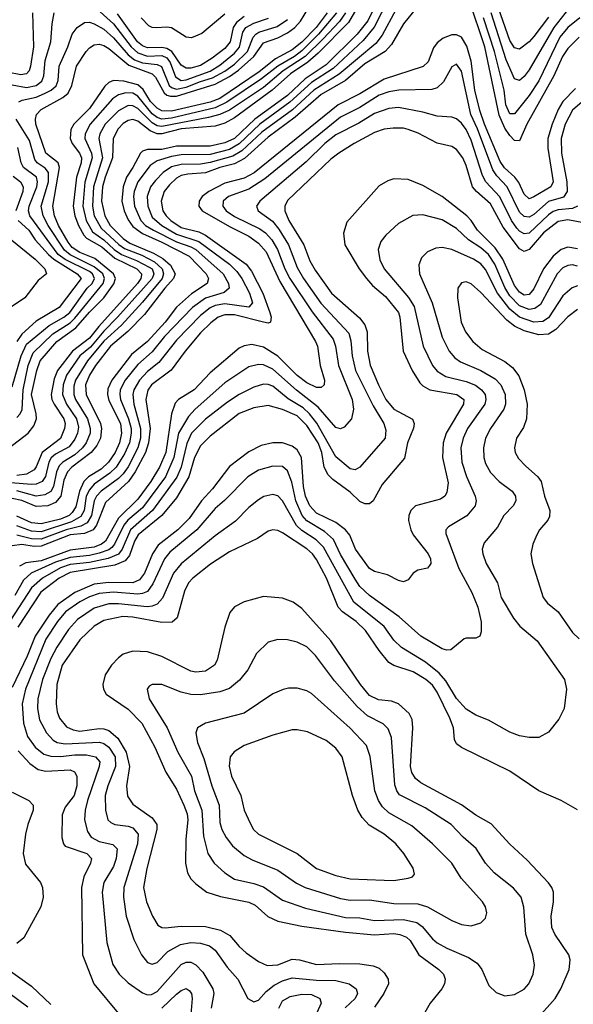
# Model space of a CAD drawing. Header units: inches. Extents: x 1308407 to 1441228, y 959628 to 1036311.
# Tile 12 of 256: x 1344801 to 1347093, y 965346 to 969422. Entities that reach past the tile are written whole.
import ezdxf

# ---------------------------------------------------------------- set-up
doc = ezdxf.new("R2010")
doc.units = ezdxf.units.IN
doc.header["$MEASUREMENT"] = 0
doc.layers.add('B3946', color=7, linetype='Continuous')

msp = doc.modelspace()

# ---------------------------------------------------------------- linework, layer by layer
at = {"layer": 'B3946', "color": 5}
for points, elevation in [([(1346324.8, 969590), (1346242.4, 969417.6), (1346198, 969362), (1346070, 969234.8), (1345983.6, 969176.4), (1345910, 969108.7), (1345775.1, 969010), (1345690.1, 968929.9), (1345650, 968912.3), (1345590, 968898), (1345450, 968898), (1345390, 968884.2), (1345330, 968883.9), (1345310, 968877.7), (1345301, 968870), (1345270.3, 968810), (1345244, 968770), (1345229.2, 968730), (1345224.8, 968670), (1345234, 968630), (1345250, 968593), (1345270, 968565.5), (1345310, 968536.6), (1345390, 968501.5), (1345503.2, 968443.2), (1345573.2, 968370), (1345583, 968350), (1345576.9, 968330), (1345512.5, 968287.5), (1345450, 968232.2), (1345403.4, 968170), (1345330, 968089.3), (1345264.1, 968035.9), (1345182.7, 967930), (1345166.9, 967893.1), (1345164.3, 967870), (1345170, 967845.2), (1345218.8, 967750), (1345223.1, 967710), (1345214.9, 967670), (1345196.4, 967630), (1345169.1, 967590), (1345138.3, 967561.7), (1345086.7, 967530), (1345067.5, 967510), (1345049.3, 967470.7), (1345034.1, 967405.9), (1345018.8, 967381.2), (1345006.4, 967370), (1344970, 967354), (1344890, 967334.6), (1344850, 967338.7), (1344790, 967366.2)], 3220), ([(1346330, 969511.2), (1346268.6, 969391.4), (1346223.8, 969336.2), (1346099.5, 969220.5), (1346010, 969161.4), (1345920.2, 969079.8), (1345795.5, 968990), (1345710, 968907.8), (1345670, 968884.8), (1345590, 968863.7), (1345470, 968862.3), (1345430, 968856), (1345370, 968838.3), (1345341.4, 968818.6), (1345290.4, 968750), (1345275.3, 968710), (1345272.2, 968690), (1345277.1, 968650), (1345303.1, 968590), (1345322.8, 968570), (1345355.6, 968550), (1345450, 968501.7), (1345510, 968481.5), (1345529.9, 968469.9), (1345643.4, 968370), (1345666, 968330), (1345668.1, 968310), (1345647.5, 968292.5), (1345570, 968269.4), (1345516.6, 968230), (1345400.8, 968110), (1345350, 968046.7), (1345290, 967993.9), (1345238, 967930), (1345217.9, 967890), (1345215.5, 967870), (1345219, 967850), (1345251.5, 967770), (1345262.5, 967730), (1345263.5, 967710), (1345256.1, 967670), (1345235.3, 967624.7), (1345200.8, 967570), (1345175, 967545), (1345110, 967499.3), (1345090, 967476.3), (1345077.2, 967450), (1345067.9, 967390), (1345054.2, 967365.8), (1345016.5, 967343.5), (1344890, 967302.4), (1344850, 967304.8), (1344790, 967326)], 3240), ([(1344753.5, 967646.5), (1344836.8, 967710), (1344859.6, 967740.4), (1344870.4, 967770), (1344869.5, 967790), (1344850.4, 967870), (1344872, 967970), (1344886, 968010), (1344955.8, 968090), (1345034.2, 968145.8), (1345090, 968211.8), (1345150.3, 968270), (1345191.5, 968328.5), (1345197.4, 968350), (1345189.6, 968370), (1345113.1, 968433.1), (1345050, 968458.7), (1345019.1, 968479.1), (1345001.4, 968501.4), (1344962.7, 968570), (1344945.8, 968610), (1344938.7, 968650), (1344966.5, 968810), (1344960.6, 968830), (1344909.2, 968870), (1344867.9, 968990), (1344866.2, 969010), (1344871.6, 969030), (1344890.7, 969050), (1344980.4, 969099.6), (1345001.8, 969118.2), (1345017, 969150), (1345036.9, 969230), (1345076.3, 969290), (1345090, 969305.3), (1345110, 969317.4), (1345130, 969319.9), (1345150, 969314.4), (1345170, 969303), (1345253.8, 969233.8), (1345350, 969197.3), (1345364, 969184), (1345399.4, 969119.4), (1345410, 969110), (1345425.3, 969105.3), (1345450, 969105.2), (1345610, 969154.8), (1345670, 969186.6), (1345707.1, 969212.9), (1345770.3, 969269.7), (1345810, 969326.4), (1345870, 969346.9), (1345910, 969367.4), (1345940.7, 969390), (1345964, 969416), (1346010, 969490.4)], 3080), ([(1346450, 969477.9), (1346390, 969405.2), (1346341.2, 969318.8), (1346314.1, 969290), (1346230, 969238.6), (1346150.1, 969170), (1346050, 969112.9), (1345941.2, 969018.8), (1345830, 968935.7), (1345732.1, 968847.9), (1345690, 968825.8), (1345629.9, 968810.1), (1345570, 968787.8), (1345497.1, 968782.9), (1345470, 968776.7), (1345450, 968766.1), (1345421.1, 968738.9), (1345399.2, 968710), (1345386.7, 968670), (1345394.3, 968630), (1345407.4, 968610), (1345427.5, 968590), (1345470, 968561.4), (1345543.4, 968543.4), (1345570, 968530.5), (1345738.7, 968410), (1345760.5, 968380.5), (1345807.9, 968290), (1345837.5, 968210), (1345842, 968190), (1345839.4, 968170), (1345830, 968165.4), (1345810.7, 968169.3), (1345690, 968200.4), (1345650, 968199.4), (1345623.3, 968190), (1345592.4, 968167.6), (1345550, 968125.6), (1345486.2, 968050), (1345428.3, 967971.7), (1345347.6, 967910), (1345332.3, 967887.7), (1345322.9, 967850), (1345341.2, 967730), (1345335.1, 967670), (1345322.2, 967630), (1345279.3, 967550), (1345251.2, 967510), (1345157, 967423), (1345119.9, 967330), (1345105.5, 967310), (1345070, 967294.4), (1345010, 967288.7), (1344890, 967242.6), (1344861.1, 967241.1), (1344810, 967249.6), (1344770, 967244.4)], 3280), ([(1346196.6, 969470), (1346162, 969410), (1346036.8, 969283.2), (1345993.6, 969246.4), (1345922.5, 969197.5), (1345846, 969130), (1345690, 969015.4), (1345650, 968994.2), (1345610, 968981.2), (1345470.5, 968970.5), (1345390, 968949), (1345370, 968948.8), (1345342, 968962), (1345290, 969001.9), (1345270, 969008.9), (1345250, 969004.1), (1345230, 968991.7), (1345209.3, 968970.7), (1345188.3, 968930), (1345185.7, 968850), (1345154.9, 968770), (1345144.5, 968730), (1345139.8, 968670), (1345153.5, 968610), (1345176.1, 968570), (1345230, 968515.7), (1345257.4, 968497.4), (1345355.5, 968455.5), (1345393.7, 968433.7), (1345425.3, 968405.3), (1345444.8, 968370), (1345438.5, 968350), (1345401.7, 968310), (1345318, 968202), (1345249.6, 968130.4), (1345177.4, 968070), (1345115.8, 967990), (1345090.8, 967950), (1345074.3, 967910), (1345076.2, 967870), (1345135.7, 967750), (1345140.6, 967730), (1345136.3, 967690), (1345121.3, 967658.7), (1345097.3, 967630), (1345017.6, 967570), (1344998.9, 967550), (1344984.6, 967515.4), (1344971.1, 967450), (1344950, 967423), (1344917.6, 967410), (1344870, 967407.1), (1344810, 967432.1), (1344770, 967439.6)], 3180), ([(1347117.1, 969350), (1347070, 969302.3), (1347048.6, 969270), (1347013.1, 969190), (1346900.6, 968990), (1346870, 968919.9), (1346850, 968922.4), (1346830, 968942.8), (1346810, 968973.1), (1346786.3, 969026.3), (1346726.9, 969310), (1346662.1, 969502.1)], 3280), ([(1347072.8, 969467.2), (1347012.2, 969390), (1346910, 969214), (1346890, 969187.1), (1346870, 969169.9), (1346850, 969177.4), (1346815.8, 969255.8), (1346752.6, 969450)], 3240), ([(1346990, 969432.3), (1346930, 969352.2), (1346909.8, 969330.2), (1346870, 969299.9), (1346850, 969305), (1346830, 969336.2), (1346783.9, 969470)], 3220), ([(1344710, 969163.1), (1344830, 969140.6), (1344870, 969149.4), (1344892.4, 969167.6), (1344901.8, 969190), (1344907.4, 969252.6), (1344930.1, 969330), (1344935.2, 969404.8), (1344944.8, 969450)], 3040), ([(1346112.3, 969450), (1346038.5, 969361.5), (1345970, 969293.6), (1345939.4, 969270), (1345870.6, 969230), (1345803, 969177), (1345658.9, 969081.1), (1345610, 969056.8), (1345430, 969013.6), (1345390, 969010.3), (1345370, 969017.6), (1345350, 969032.3), (1345290, 969105.4), (1345270, 969117.9), (1345240.3, 969119.7), (1345210, 969111.2), (1345185.5, 969094.5), (1345093.1, 968990), (1345072.3, 968950), (1345070.7, 968930), (1345099.2, 968870), (1345101.6, 968850), (1345070.4, 968749.6), (1345062.9, 968650), (1345076.8, 968590), (1345103.4, 968543.4), (1345150, 968509.9), (1345192.9, 968470), (1345223.1, 968450), (1345285.3, 968425.3), (1345337.5, 968397.5), (1345349.8, 968390), (1345356.6, 968370), (1345349.2, 968350), (1345206.6, 968190), (1345150, 968132.3), (1345093.9, 968066.1), (1345050, 968029.9), (1344994.9, 967950), (1344981.6, 967910), (1344978.1, 967870), (1344994.8, 967830), (1345036.3, 967770), (1345044.8, 967735.2), (1345041.2, 967710), (1345030, 967684.7), (1345006.4, 967653.6), (1344950, 967623.6), (1344931.7, 967608.3), (1344922.2, 967590), (1344908.8, 967531.2), (1344894, 967510), (1344870, 967499), (1344850, 967497.1), (1344730, 967507.6)], 3140), ([(1344855.1, 969450), (1344858.8, 969310), (1344846.7, 969230), (1344840.5, 969210), (1344830, 969198.3), (1344806.2, 969193.8), (1344750, 969204.8)], 3020), ([(1346357.9, 969462.1), (1346301.8, 969358.2), (1346276.1, 969323.9), (1346123.5, 969196.5), (1346018.8, 969130), (1345930.6, 969049.4), (1345804.4, 968955.6), (1345721, 968879), (1345683.3, 968856.7), (1345590, 968830.8), (1345550, 968824.1), (1345470, 968822), (1345430, 968812.1), (1345394.8, 968790), (1345363.2, 968756.8), (1345343, 968730), (1345329.5, 968690), (1345331.7, 968650), (1345350, 968604.3), (1345389.7, 968570), (1345450, 968534.3), (1345543.6, 968503.6), (1345669.3, 968409.3), (1345699.9, 968379.9), (1345721.2, 968350), (1345752.4, 968290), (1345765.6, 968250), (1345750, 968231.9), (1345650, 968245.2), (1345610, 968238.1), (1345590, 968229.7), (1345550, 968197.2), (1345450, 968094.7), (1345377.3, 968002.7), (1345330, 967965.5), (1345297.6, 967930), (1345274.2, 967890), (1345269.5, 967870), (1345273.9, 967830), (1345302, 967730), (1345300.9, 967690), (1345290.4, 967650), (1345250, 967571.1), (1345230, 967541.9), (1345210, 967522.3), (1345138.3, 967470), (1345119, 967450), (1345110.2, 967429.8), (1345099.3, 967370), (1345080.6, 967339.4), (1345054.7, 967325.3), (1344993.7, 967310), (1344890, 967271.6), (1344850, 967272.3), (1344790, 967287.5)], 3260), ([(1346149.8, 969450), (1346125, 969415), (1346057.9, 969342.1), (1345982.6, 969270), (1345892.7, 969210), (1345810, 969141.6), (1345670, 969047.9), (1345630, 969029.6), (1345583.6, 969016.4), (1345390, 968979.7), (1345370, 968982.5), (1345350, 968994.3), (1345290, 969053.9), (1345270, 969065.7), (1345250, 969066.4), (1345210, 969044.4), (1345155.6, 968990), (1345133.8, 968950), (1345129.5, 968930), (1345143.7, 968850), (1345107.4, 968730), (1345102.3, 968650), (1345110.3, 968610), (1345139.3, 968559.3), (1345211.5, 968491.5), (1345235.3, 968475.3), (1345306.8, 968446.8), (1345359.5, 968419.5), (1345391, 968391), (1345397.4, 968370), (1345391.2, 968350), (1345310, 968252.5), (1345223.1, 968156.9), (1345150, 968090.4), (1345081.9, 968010), (1345032.7, 967930), (1345024.9, 967904.9), (1345025.8, 967870), (1345032.9, 967850), (1345082.4, 967770), (1345093.8, 967730), (1345092.5, 967710), (1345076.6, 967670), (1345061.7, 967650), (1345030, 967620.7), (1344980.4, 967590), (1344965.2, 967574.8), (1344953.4, 967550), (1344941.6, 967490), (1344930, 967468.3), (1344905.5, 967454.5), (1344870, 967449.3), (1344790, 967471.2)], 3160), ([(1346074.8, 969450), (1346029.2, 969390), (1345970, 969329.1), (1345930, 969297.4), (1345860, 969260), (1345793.4, 969206.6), (1345630, 969095.7), (1345590, 969080.3), (1345430, 969042.9), (1345390, 969045.1), (1345370, 969055.6), (1345343.4, 969083.4), (1345312.7, 969132.7), (1345290, 969152.3), (1345232.4, 969167.6), (1345189.5, 969170.5), (1345170, 969161.7), (1345153.6, 969146.4), (1345090, 969054), (1345025.2, 968990), (1345013, 968967), (1345010.1, 968930), (1345018.2, 968910), (1345049.3, 968870), (1345056.9, 968850), (1345055.7, 968830), (1345036.1, 968770), (1345023, 968650), (1345030, 968610), (1345045, 968570), (1345066.3, 968530), (1345078, 968518), (1345141.5, 968481.5), (1345194.7, 968434.7), (1345286.4, 968390), (1345305.6, 968370), (1345305.2, 968365.2), (1345303.4, 968350), (1345289.1, 968330), (1345128.4, 968151.6), (1345090, 968102.8), (1345019.4, 968050), (1344957.8, 967970), (1344944.4, 967935.6), (1344931.8, 967870), (1344934.7, 967850), (1344944.1, 967830), (1344984.8, 967770), (1344989.8, 967750), (1344987.4, 967730), (1344970, 967688.4), (1344894.2, 967630), (1344870, 967570.5), (1344860.9, 967559.1), (1344830, 967540.3), (1344790, 967534.9)], 3120), ([(1345133.9, 969453.9), (1345190, 969404.9), (1345262.7, 969310), (1345290, 969284.8), (1345330, 969271.1), (1345390, 969273.2), (1345410, 969263.9), (1345424.4, 969244.4), (1345445.8, 969185.8), (1345470, 969170), (1345490, 969172.4), (1345590, 969208.6), (1345630, 969234), (1345690, 969283), (1345711.9, 969308.1), (1345724.6, 969370), (1345737.9, 969390), (1345770, 969407.9), (1345831.2, 969428.8)], 3040), ([(1345730, 969434.8), (1345699, 969410), (1345685.5, 969390), (1345673.2, 969330), (1345650, 969302.1), (1345598, 969262), (1345550, 969232.7), (1345510, 969221.5), (1345490, 969220.8), (1345470, 969233.4), (1345430.7, 969290), (1345410, 969303), (1345390, 969307.3), (1345330, 969306), (1345310, 969313.3), (1345289.5, 969330), (1345206, 969446)], 3020), ([(1345650, 969445.3), (1345555.5, 969364.5), (1345512.6, 969347.4), (1345490, 969349.9), (1345430, 969388.5), (1345410, 969391.6), (1345368, 969388), (1345350, 969389.7), (1345336.5, 969396.5), (1345303.9, 969430)], 2980), ([(1347120.7, 969430), (1347070, 969389.9), (1347037.1, 969350), (1346950, 969169.4), (1346910, 969108), (1346850, 969031.8), (1346830, 969032.5), (1346814.5, 969070), (1346807.6, 969130), (1346767.3, 969290), (1346721.8, 969430)], 3260), ([(1344797.5, 969082.5), (1344811.6, 969088.4), (1344870, 969101.5), (1344904.1, 969115.9), (1344932, 969130), (1344952.5, 969147.5), (1344961, 969170), (1344964.5, 969230), (1345001.3, 969310), (1345018.4, 969361.6), (1345039.4, 969390), (1345070, 969409.9), (1345090, 969411.3), (1345110, 969405.1), (1345150, 969383.2), (1345190, 969346.5), (1345250, 969276.5), (1345276.4, 969256.4), (1345310, 969243.1), (1345370, 969236.2), (1345388, 969228), (1345420.7, 969150), (1345430, 969140.9), (1345450, 969133.9), (1345490, 969142), (1345550, 969166.6), (1345599.4, 969180.6), (1345651.3, 969208.7), (1345690, 969238), (1345744.4, 969290), (1345767.3, 969350), (1345778.4, 969361.6), (1345790.8, 969370), (1345866.8, 969393.2), (1345910, 969422.5)], 3060), ([(1347102.8, 969137.2), (1347050, 969082.7), (1347030.6, 969050), (1347005.3, 968990), (1346988.3, 968930), (1346988.1, 968890), (1347009.3, 968750), (1347000.1, 968730), (1346930, 968687.9), (1346910, 968680.5), (1346890, 968699.9), (1346867.6, 968747.6), (1346851.8, 968770), (1346808, 968808), (1346790, 968835.4), (1346725, 968990), (1346706.2, 969046.2), (1346685.8, 969130), (1346670.7, 969250), (1346652.4, 969312.4), (1346630, 969348.9), (1346610, 969359.2), (1346590, 969359.4), (1346554.3, 969345.7), (1346530, 969326.4), (1346515.1, 969304.9), (1346491.9, 969248.1), (1346471.4, 969228.5), (1346310, 969175.3), (1346210, 969114.4), (1346119.9, 969070), (1345772.4, 968787.6), (1345730, 968765.3), (1345650, 968744.8), (1345584.6, 968710), (1345557.3, 968690), (1345544, 968670), (1345542.5, 968650), (1345556.8, 968630), (1345670, 968565.4), (1345750, 968526), (1345790, 968497.2), (1345821.4, 968461.4), (1345878.1, 968338.1), (1346026.3, 968090), (1346034.5, 968070), (1346045.5, 967990), (1346063.8, 967930), (1346062, 967910), (1346050, 967898.8), (1346030, 967899.5), (1345990, 967918.5), (1345950, 967949.3), (1345870, 968029.6), (1345810, 968066.3), (1345762.3, 968077.7), (1345730, 968071.9), (1345710, 968062.2), (1345590, 967959.4), (1345523.9, 967890), (1345459, 967850), (1345445.4, 967834.6), (1345430.4, 967789.6), (1345405.8, 967630), (1345379.9, 967570), (1345344.6, 967510), (1345290, 967437.4), (1345210, 967358.7), (1345157, 967263), (1345140.4, 967250), (1345110, 967238.6), (1345010, 967225.9), (1344890, 967182.2), (1344826.7, 967173.3), (1344800.5, 967159.5)], 3320), ([(1347198.5, 969141.5), (1347090, 969046.7), (1347059.9, 968990), (1347042.9, 968930), (1347044.3, 968870), (1347066.4, 968750), (1347067.3, 968710), (1347052.9, 968687.1), (1346990, 968668.7), (1346930, 968615.6), (1346910, 968604.6), (1346890, 968606.5), (1346870, 968625.1), (1346819.9, 968730), (1346776.2, 968776.2), (1346760.3, 968800.3), (1346696.4, 968970), (1346669.5, 969030), (1346630, 969208.4), (1346610, 969237.8), (1346590, 969226.2), (1346555.7, 969164.3), (1346530, 969139.5), (1346507.1, 969132.9), (1346370.3, 969130.3), (1346330, 969123.2), (1346290, 969109), (1346210, 969058.8), (1346130, 969018.8), (1345816.4, 968763.6), (1345750, 968721), (1345665.4, 968690), (1345643.3, 968670), (1345641.9, 968650), (1345656.4, 968630), (1345690, 968606.7), (1345796, 968556), (1345819.2, 968539.2), (1345845.8, 968510), (1345869, 968470), (1345899.3, 968390), (1345919.7, 968350), (1346012.2, 968212.2), (1346098.9, 968098.9), (1346109, 968070), (1346120.8, 967990), (1346177.6, 967850), (1346183.1, 967810), (1346175.4, 967770), (1346144.3, 967735.7), (1346130, 967727.8), (1346110, 967733.2), (1346037.5, 967817.5), (1345947.6, 967887.6), (1345850, 967975.4), (1345810, 967992.6), (1345790, 967995), (1345750, 967985.4), (1345650, 967918.1), (1345527.7, 967810), (1345500.6, 967779.4), (1345458.7, 967710), (1345439.3, 967610), (1345405.5, 967530), (1345310, 967400.6), (1345249.5, 967350.5), (1345232.5, 967330), (1345194.2, 967250), (1345183.2, 967236.8), (1345170, 967227.2), (1345130, 967213.7), (1345090, 967204.3), (1345010, 967195.1), (1344950, 967175.5), (1344848.9, 967131.1), (1344817.7, 967102.3), (1344781.9, 967038.1)], 3340), ([(1347110.6, 968650), (1347090, 968640.5), (1347030, 968634.2), (1347010, 968627.8), (1346990, 968614.4), (1346910, 968538.6), (1346890, 968534.8), (1346870, 968546.3), (1346859, 968559), (1346837.5, 968590), (1346788.4, 968688.4), (1346730.6, 968750.6), (1346717.4, 968777.4), (1346670, 968923.2), (1346650, 968966.7), (1346630, 968994.2), (1346610, 969012.1), (1346590, 969018.1), (1346530, 969022.1), (1346470, 969039.7), (1346370, 969058.2), (1346330, 969054.5), (1346270, 969033.5), (1346205.9, 968994.1), (1346110, 968945), (1346064.8, 968910), (1345987.1, 968832.9), (1345796.1, 968670), (1345781.7, 968650), (1345788.6, 968630), (1345847.4, 968587.4), (1345874.2, 968554.2), (1345913.5, 968490), (1345950, 968395.5), (1345976.3, 968350), (1346048.6, 968248.6), (1346163.5, 968123.5), (1346172.9, 968092.9), (1346177.5, 968030), (1346191, 967970), (1346264, 967824), (1346309.1, 967750), (1346317, 967723), (1346314.3, 967690), (1346210, 967569.8), (1346190, 967558.2), (1346170, 967563.2), (1346110, 967612.4), (1346031, 967751), (1346000.7, 967790), (1345974.7, 967814.7), (1345912.7, 967852.7), (1345850, 967904.9), (1345830, 967912.2), (1345810, 967913.3), (1345770, 967900.9), (1345710, 967870.8), (1345661, 967839), (1345570, 967768.3), (1345512.5, 967710), (1345493.2, 967666.8), (1345469.6, 967570), (1345451.4, 967528.6), (1345350.9, 967390), (1345260, 967310), (1345225.1, 967230), (1345210.3, 967209.7), (1345168.2, 967191.8), (1345090, 967174.9), (1345010, 967166.3), (1344970, 967152.6), (1344895.7, 967110), (1344849.7, 967070.3), (1344763.7, 966936.3)], 3360), ([(1344790, 967775.3), (1344803.4, 967790), (1344811.9, 967808.1), (1344816.1, 967890), (1344836.1, 967990), (1344856.6, 968043.4), (1344939.2, 968120.8), (1345010, 968167.4), (1345030, 968186.9), (1345146.5, 968330), (1345152.3, 968350), (1345145.7, 968370), (1345110, 968398.4), (1345010, 968449), (1344987.1, 968467.1), (1344918.7, 968570), (1344898.4, 968610), (1344890.6, 968650), (1344920.1, 968750), (1344921, 968790), (1344907.5, 968807.5), (1344873.2, 968830), (1344863.8, 968843.8), (1344841.6, 968921.6), (1344786.2, 969010)], 3060), ([(1347164.4, 968575.6), (1347070, 968592.8), (1347030, 968585.9), (1346970, 968539.6), (1346910, 968469.9), (1346890, 968462.4), (1346870, 968472.9), (1346802.7, 968562.7), (1346750, 968659.5), (1346692.3, 968710), (1346676.5, 968730), (1346650, 968818.4), (1346636.2, 968850), (1346610, 968884.2), (1346590, 968896.7), (1346530, 968911), (1346451.6, 968951.6), (1346410, 968967.8), (1346390, 968972.5), (1346347, 968973), (1346310, 968968.6), (1346270, 968954.5), (1346186.6, 968910), (1346122.3, 968870), (1346090, 968843.9), (1345910, 968673), (1345898.6, 968650), (1345899, 968630), (1345915.2, 968590), (1345977, 968490), (1346003.1, 968423.1), (1346025, 968385), (1346092.5, 968290), (1346207.7, 968187.7), (1346230, 968159), (1346239.3, 968130), (1346241.4, 968050), (1346252.3, 967992.3), (1346286.6, 967910), (1346317.7, 967850), (1346350, 967810.1), (1346427.7, 967767.7), (1346434.6, 967750), (1346431.1, 967731.1), (1346406.2, 967670), (1346393.9, 967606.1), (1346302, 967498), (1346264.3, 967430), (1346250, 967418), (1346230, 967417.9), (1346210, 967427.5), (1346170, 967466.2), (1346098.1, 967518.1), (1346078.4, 967538.4), (1346062.2, 967570), (1346052.2, 967630), (1346036.6, 967670), (1345990, 967741.9), (1345950, 967781.6), (1345890, 967808), (1345830, 967825), (1345770, 967814.7), (1345710, 967791.1), (1345590, 967697.6), (1345550, 967657.4), (1345525.1, 967610), (1345502.1, 967530), (1345450, 967441.9), (1345390.2, 967369.8), (1345291.8, 967290), (1345277, 967263), (1345255.6, 967204.4), (1345238.5, 967181.5), (1345195.9, 967164.1), (1345010, 967132.9), (1344964.6, 967110), (1344888.3, 967051.7), (1344793.6, 966906.4)], 3380), ([(1344770, 967901.4), (1344807.5, 968030), (1344830, 968079.1), (1344923.6, 968156.4), (1344983.8, 968190), (1345008.9, 968210), (1345080.7, 968310), (1345102, 968330), (1345110.4, 968350), (1345103, 968370), (1345090, 968379.2), (1344990, 968429.6), (1344961.1, 968450), (1344842.7, 968610), (1344838.4, 968630), (1344840.8, 968650), (1344871.7, 968730), (1344875.4, 968750), (1344870.4, 968770), (1344817.1, 968810), (1344807.6, 968830), (1344793.4, 968893.4)], 3040), ([(1344773.8, 968773.8), (1344804.9, 968750), (1344816.4, 968730), (1344815, 968710), (1344785.2, 968630)], 3020), ([(1347110, 968473.9), (1347070, 968480.8), (1347042.8, 968470), (1347010, 968443.1), (1346970.1, 968390), (1346930, 968307.7), (1346910, 968284.7), (1346890, 968282), (1346870, 968293.9), (1346850, 968321.5), (1346801, 968430), (1346770, 968477.9), (1346695.9, 968550), (1346670.4, 968590.4), (1346652.1, 968610), (1346550, 968689.4), (1346470, 968735.6), (1346410, 968760.8), (1346350, 968762.6), (1346324.7, 968755.3), (1346290, 968733.8), (1346156, 968584), (1346142, 968538), (1346146.8, 968490), (1346207.2, 968390), (1346236.8, 968350), (1346261.9, 968321.9), (1346315.7, 968275.7), (1346368.9, 968210), (1346375.2, 968190), (1346388.8, 968050), (1346426.5, 967970), (1346458.3, 967918.3), (1346470, 967906.2), (1346499.7, 967890), (1346610.6, 967870.6), (1346639.5, 967850), (1346638.6, 967830), (1346566.7, 967710), (1346553.9, 967670), (1346551.9, 967610), (1346575.4, 967504.6), (1346570, 967464.7), (1346560.7, 967450), (1346543.6, 967436.4), (1346440.2, 967410), (1346420.2, 967390), (1346412.1, 967370), (1346410.7, 967349.2), (1346420.3, 967310), (1346430.1, 967290), (1346491.7, 967210), (1346501.6, 967190), (1346502.7, 967170), (1346498.3, 967161.7), (1346489, 967151), (1346450, 967142.6), (1346430, 967131.3), (1346410, 967103.6), (1346390, 967094.3), (1346370, 967099.8), (1346324.1, 967124.1), (1346270, 967137.3), (1346250, 967149.9), (1346191, 967230), (1346167.7, 967287.7), (1346150.4, 967310), (1346110, 967340.5), (1346030, 967379.2), (1346002.9, 967410), (1345985.2, 967450), (1345976.2, 967490), (1345968.6, 967610), (1345950, 967641.5), (1345930, 967656.1), (1345890, 967669.9), (1345850, 967669.5), (1345801.1, 967658.9), (1345750, 967633.6), (1345670, 967572.1), (1345600.1, 967479.9), (1345554.7, 967430), (1345502.5, 967357.5), (1345455.5, 967310), (1345374.1, 967245.9), (1345350.6, 967210), (1345318.1, 967130), (1345297.3, 967102.7), (1345269.4, 967090.6), (1345170, 967092.6), (1345110, 967085), (1345030, 967050.2), (1344959.5, 967000.5), (1344922.8, 966957.2), (1344865, 966870), (1344832.3, 966787.7), (1344770, 966656.8)], 3420), ([(1347110, 968401.8), (1347090, 968406.6), (1347070, 968404.1), (1347050, 968394.1), (1347025.8, 968370), (1346957.3, 968242.7), (1346934.3, 968225.7), (1346910, 968222.6), (1346870, 968237.8), (1346830, 968279.2), (1346810, 968313), (1346768.1, 968410), (1346742.5, 968450), (1346710, 968477.3), (1346659.9, 968510), (1346610, 968558.1), (1346550, 968593.9), (1346470, 968613.9), (1346428.9, 968611.1), (1346370, 968577.8), (1346316.9, 968530), (1346296.3, 968503.7), (1346285.5, 968470), (1346292.6, 968427.4), (1346310.7, 968390), (1346411.3, 968271.3), (1346434.9, 968234.9), (1346471.4, 968070), (1346509.6, 967990), (1346530, 967967.3), (1346565.3, 967945.3), (1346650, 967924), (1346688.6, 967908.6), (1346713, 967890), (1346728.3, 967870), (1346731.7, 967850), (1346726.8, 967830), (1346655.8, 967730), (1346637, 967690), (1346628.1, 967650), (1346631.8, 967590), (1346650.4, 967530.4), (1346686.7, 967450), (1346690.9, 967430), (1346686.4, 967410), (1346651.8, 967368.2), (1346577, 967323), (1346565.6, 967310), (1346564.9, 967295.1), (1346619.4, 967150), (1346673.5, 967050), (1346698.1, 966990), (1346711.1, 966928.9), (1346711.8, 966888.2), (1346706, 966870), (1346690, 966862), (1346650, 966862), (1346641.7, 966858.3), (1346586.2, 966813.8), (1346570, 966811.6), (1346550, 966818), (1346461.6, 966870), (1346372.2, 966950), (1346250, 967038.8), (1346210, 967075.8), (1346190, 967105.2), (1346130, 967208.3), (1346099.9, 967270), (1346063.2, 967303.2), (1345990, 967347.1), (1345971, 967370), (1345944.5, 967430), (1345927.5, 967507.5), (1345910, 967554.6), (1345890, 967571.6), (1345850, 967573.4), (1345790, 967556.6), (1345745.3, 967530), (1345648.7, 967431.3), (1345610, 967397.8), (1345534.4, 967310), (1345422.8, 967217.2), (1345401.1, 967190), (1345353, 967087), (1345330, 967055.2), (1345310, 967046.1), (1345290, 967043.6), (1345190, 967051.9), (1345130, 967046.2), (1345090, 967032), (1345050, 967011.3), (1344990.8, 966970), (1344957.7, 966930), (1344910, 966857.9), (1344824.9, 966650), (1344811.6, 966590), (1344817.4, 966510), (1344833.9, 966453.9), (1344865.3, 966410), (1344902, 966382), (1344930, 966373.3), (1344970, 966371.6), (1345030, 966378.3), (1345077.9, 966377.9), (1345114.7, 966370), (1345133.3, 966350), (1345130.5, 966330), (1345082.4, 966190), (1345072.2, 966150), (1345069.1, 966110), (1345081.5, 966061.5), (1345097.5, 966037.5), (1345130, 966020.4), (1345186.9, 966006.9), (1345204.4, 965990), (1345200.2, 965950), (1345190, 965916.1), (1345150.1, 965850), (1345142.7, 965810), (1345162.2, 965602.2), (1345187.3, 965510), (1345212.6, 965470), (1345250, 965435.2), (1345310, 965393.2), (1345330, 965384.8), (1345346.7, 965386.7), (1345370, 965399.3), (1345470, 965510.5), (1345490, 965520.1), (1345510, 965520.6), (1345530, 965509.5), (1345558.9, 965478.9), (1345601.6, 965410), (1345604.8, 965390), (1345593.8, 965330)], 3440), ([(1344794.8, 968590), (1344839.5, 968550), (1344865.9, 968510), (1344920.5, 968450), (1344943, 968430), (1345038.9, 968370), (1345055.2, 968350), (1344964.5, 968230), (1344870, 968174.2), (1344810, 968119.4), (1344789.6, 968090)], 3020), ([(1344769, 968509), (1344864.9, 968430), (1344905.1, 968390), (1344912, 968370), (1344877.9, 968342.1), (1344822.1, 968270), (1344763, 968230)], 2980), ([(1347110, 968319.7), (1347088.2, 968311.8), (1347050, 968278.2), (1346990, 968187.6), (1346967.3, 968172.7), (1346930, 968170.2), (1346870, 968190.2), (1346830, 968223), (1346780, 968290), (1346730, 968387.4), (1346710, 968411.1), (1346679.4, 968430), (1346590, 968470.9), (1346550, 968479.5), (1346523.4, 968476.6), (1346490, 968461.4), (1346464.1, 968435.9), (1346453.2, 968406.8), (1346456.6, 968370), (1346509.2, 968250), (1346550, 968107.9), (1346578.7, 968050), (1346602.3, 968022.3), (1346625.7, 968005.7), (1346710.3, 967970.3), (1346770, 967935.3), (1346792.9, 967910), (1346810.8, 967870), (1346812.6, 967830), (1346805.3, 967810), (1346750.1, 967730), (1346729.6, 967690), (1346721.9, 967650), (1346723.4, 967610), (1346730, 967584.6), (1346750, 967547.3), (1346785.8, 967510), (1346840.2, 967470), (1346854, 967450), (1346855.8, 967430), (1346844.5, 967410), (1346805.9, 967370), (1346778.8, 967321.2), (1346724.2, 967255.8), (1346716.3, 967230), (1346718.2, 967210), (1346731.8, 967170), (1346779.8, 967090), (1346794.4, 967030), (1346845, 966945), (1346871.8, 966911.8), (1346944.2, 966850), (1347056.2, 966690), (1347065.2, 966650), (1347054.9, 966570), (1347033.7, 966526.3), (1346990, 966472), (1346950, 966449.7), (1346910, 966449.8), (1346870, 966457.6), (1346830, 966472.1), (1346741.7, 966521.7), (1346690, 966542.5), (1346650, 966567.8), (1346610, 966611.2), (1346565, 966685), (1346537.3, 966717.3), (1346481.5, 966761.5), (1346382.6, 966822.6), (1346350, 966853.6), (1346310, 966910.4), (1346184.3, 967010), (1346058.6, 967238.6), (1346029, 967269), (1345970, 967307.3), (1345947.5, 967327.5), (1345890, 967430.6), (1345870, 967451.3), (1345850, 967456.8), (1345812.3, 967447.7), (1345790, 967433.7), (1345750, 967402.2), (1345694.4, 967345.6), (1345610, 967284.6), (1345470.3, 967169.7), (1345438.6, 967130), (1345392.2, 967027.8), (1345370, 967001.8), (1345350, 966993.5), (1345328.7, 966991.3), (1345210, 967003.8), (1345170, 967003.2), (1345110, 966985.5), (1345040.9, 966939.1), (1345003, 966897), (1344955.2, 966824.8), (1344930, 966777.7), (1344895.2, 966690), (1344876.5, 966610), (1344875.1, 966570), (1344883, 966523), (1344912.6, 966470), (1344939.7, 966439.7), (1344956.5, 966430), (1344990, 966424.3), (1345131.4, 966431.4), (1345150, 966425.4), (1345170, 966410.8), (1345196.3, 966370), (1345197.9, 966330), (1345166, 966250), (1345154.9, 966210), (1345156.8, 966150), (1345166.9, 966110), (1345178.3, 966098.3), (1345195.5, 966090), (1345250, 966083.1), (1345270, 966076.3), (1345291.2, 966050), (1345289.7, 966010), (1345232.2, 965830), (1345230.5, 965790), (1345241.6, 965710), (1345273.8, 965613.8), (1345305, 965550), (1345330, 965518.5), (1345350, 965511.6), (1345370, 965519.5), (1345415.3, 965564.7), (1345466.9, 965593.1), (1345510, 965601.3), (1345550, 965599.3), (1345587.6, 965587.6), (1345610.7, 965570), (1345659.8, 965499.8), (1345705.1, 965450), (1345746, 965370), (1345770, 965356.5), (1345790, 965363.1), (1345821.3, 965398.7), (1345854.4, 965425.6), (1345890, 965443.6), (1345930, 965456), (1346030, 965446.2), (1346110, 965444.4), (1346164.9, 965430), (1346193.6, 965410), (1346199.7, 965390), (1346190.2, 965370), (1346148.5, 965331.5)], 3460), ([(1347110, 968222.2), (1347070, 968191.4), (1347020.7, 968139.3), (1346990, 968120.5), (1346950, 968117.6), (1346890, 968134.5), (1346850, 968153.3), (1346817.9, 968177.9), (1346710, 968292.8), (1346670, 968328.8), (1346650, 968336.2), (1346630, 968332.1), (1346614.9, 968310), (1346613.9, 968270), (1346628.9, 968170), (1346646.9, 968130), (1346677.8, 968090), (1346716.3, 968056.3), (1346810, 968006.2), (1346841.9, 967981.9), (1346867.4, 967947.4), (1346890.1, 967890), (1346901.6, 967830), (1346899, 967770), (1346886.4, 967733.6), (1346858.2, 967690), (1346849.4, 967650), (1346852.8, 967630), (1346865.7, 967605.7), (1346894.6, 967574.6), (1346947, 967530), (1346960.8, 967510), (1346973.4, 967450), (1346995.5, 967390), (1346995.1, 967364.9), (1346988.4, 967350), (1346952.8, 967310), (1346941.8, 967290), (1346925.6, 967250), (1346916.9, 967210), (1346923.6, 967170), (1346968.1, 967030), (1346985.8, 967005.8), (1347031.1, 966971.1), (1347090, 966884.6), (1347118.1, 966858.1)], 3480), ([(1347110.8, 966150.8), (1347042.9, 966190), (1346950, 966229.8), (1346830.4, 966310.4), (1346630, 966408.6), (1346610, 966423.5), (1346601.8, 966441.8), (1346596.6, 966490), (1346582.3, 966530), (1346530, 966637.5), (1346510, 966667.2), (1346482.5, 966690), (1346430, 966722.6), (1346350, 966747.9), (1346330, 966760.7), (1346290, 966809.9), (1346232.8, 966892.8), (1346194, 966930), (1346137.9, 966970), (1346120.3, 966990), (1346071.2, 967110), (1346030, 967187.5), (1346013.3, 967210), (1345990, 967231.3), (1345890, 967298.2), (1345870, 967307.6), (1345850, 967310.6), (1345830, 967304), (1345785.8, 967274.2), (1345670, 967218.3), (1345591.6, 967168.4), (1345517.9, 967110), (1345499.8, 967090), (1345483.4, 967056.6), (1345453.6, 966946.4), (1345432.5, 966927.5), (1345390, 966925.9), (1345270, 966948.3), (1345228.8, 966951.2), (1345150, 966934.7), (1345110, 966911.3), (1345050, 966854.1), (1344977.6, 966750), (1344955, 966670), (1344951.8, 966590), (1344956.4, 966556.4), (1344966.7, 966530), (1344995.1, 966495.1), (1345022.3, 966482.3), (1345050, 966476.9), (1345130, 966487.6), (1345150, 966486.8), (1345170, 966479.6), (1345207.5, 966447.5), (1345242.6, 966390), (1345256.5, 966330), (1345243.4, 966250), (1345248, 966208.1), (1345270, 966174.5), (1345350, 966117.4), (1345369.6, 966090), (1345369.6, 966069.6), (1345328.2, 965908.2), (1345314.4, 965830), (1345325.8, 965770), (1345350.7, 965710), (1345373, 965673), (1345390, 965663.5), (1345403, 965663), (1345470, 965669), (1345570, 965667.5), (1345632.3, 965652.3), (1345671, 965631), (1345710, 965584.5), (1345738.9, 965558.9), (1345790, 965522.4), (1345826.2, 965506.2), (1345870, 965508.9), (1345930, 965532.2), (1345960.3, 965530), (1346030, 965510.1), (1346124.9, 965515.1), (1346210, 965513.2), (1346264.6, 965504.6), (1346290, 965494.8), (1346310, 965476.1), (1346326.2, 965450), (1346327.5, 965430), (1346309.2, 965390), (1346270, 965333.6)], 3480), ([(1346950, 965293.4), (1347018.7, 965370), (1347041.5, 965410), (1347076.1, 965490), (1347080.6, 965530), (1347074.3, 965550), (1347016.1, 965636.1), (1347004.4, 965664.4), (1347002.1, 965710), (1347011.2, 965770), (1347010.9, 965810), (1347003.9, 965830), (1346990, 965848.9), (1346902.2, 965942.2), (1346830, 966008.2), (1346753, 966093), (1346690, 966129.4), (1346630, 966170.9), (1346462.4, 966262.4), (1346440.2, 966280.2), (1346425.2, 966305.2), (1346418.9, 966330), (1346429.1, 966490), (1346425.5, 966525.5), (1346414, 966550), (1346369.8, 966590), (1346340.1, 966600.1), (1346286.9, 966606.9), (1346250, 966624.8), (1346212.3, 966670), (1346089.4, 966850), (1345970, 966984.7), (1345933.7, 967010), (1345890, 967027.8), (1345810, 967033.6), (1345730, 967012.6), (1345690, 966991.6), (1345672, 966968), (1345650, 966907.3), (1345619.4, 966770), (1345608.4, 966750), (1345570, 966725.2), (1345530, 966720.6), (1345510, 966725.1), (1345390, 966785.2), (1345330, 966804.4), (1345270, 966807.3), (1345230, 966794.7), (1345210, 966780.6), (1345180.9, 966750), (1345155.6, 966710), (1345145.7, 966670), (1345148.1, 966650), (1345158.9, 966630), (1345250, 966567.3), (1345307.2, 966510), (1345360.8, 966410), (1345406.2, 966306.2), (1345450, 966236.3), (1345481.5, 966170), (1345494.2, 966134.2), (1345497.2, 966110), (1345489.4, 966030), (1345487.5, 965930), (1345495.8, 965890), (1345510, 965865), (1345530, 965844.2), (1345575.8, 965810), (1345632.4, 965792.4), (1345750, 965769.2), (1345775.6, 965755.6), (1345828.8, 965708.8), (1345870, 965690.5), (1345970, 965669), (1346150, 965644.4), (1346270, 965633.5), (1346350, 965638.4), (1346374.8, 965634.8), (1346403.1, 965623.1), (1346417.7, 965610), (1346453.2, 965550), (1346536.6, 965490), (1346556.1, 965470), (1346562.8, 965450), (1346559.5, 965430), (1346548.9, 965410), (1346500.1, 965350), (1346455, 965270)], 3520), ([(1344795.7, 966395.7), (1344842.7, 966342.7), (1344878.3, 966318.3), (1344910, 966310.4), (1345010, 966316.2), (1345027.8, 966307.8), (1345038.4, 966290), (1345038.1, 966250), (1345026.5, 966210), (1344990, 966161.9), (1344976.8, 966130), (1344976.3, 966036.3), (1344982.6, 966010), (1344990, 966000.6), (1345079.6, 965970), (1345098.8, 965950), (1345094.8, 965930), (1345066.3, 965873.7), (1345057.5, 965830), (1345061.7, 965550), (1345108.9, 965430), (1345208.6, 965308.6)], 3420), ([(1344770, 966223.8), (1344839.8, 966190), (1344857.3, 966170), (1344856.8, 966150), (1344834.5, 966090), (1344824.9, 966050), (1344815.3, 965970), (1344826.1, 965926.1), (1344888, 965850), (1344896.4, 965830), (1344898.2, 965790), (1344889.2, 965750), (1344818.4, 965621.6), (1344790, 965597.9)], 3380), ([(1344762.9, 965482.9), (1344850, 965420.6), (1344930, 965345.3)], 3380), ([(1344755, 965395), (1344835.4, 965335.4)], 3360), ([(1345390.3, 965330), (1345450, 965387.9), (1345470, 965403.3), (1345490, 965410.8), (1345503.5, 965403.5), (1345512.5, 965390), (1345514.9, 965370), (1345506.6, 965270)], 3420), ([(1345873.6, 965330), (1345890, 965360.6), (1345921.3, 965378.7), (1345970, 965388.2), (1346010, 965386.3), (1346043.9, 965370), (1346049.6, 965350), (1346032, 965310)], 3440)]:
    msp.add_lwpolyline(points, dxfattribs=dict(at, elevation=elevation))
for points, elevation in [([(1345870, 966856.2), (1345830, 966845.3), (1345781.5, 966798.5), (1345745.5, 966730), (1345711.7, 966688.3), (1345670, 966653.6), (1345630, 966639.6), (1345550, 966627.5), (1345510, 966628.3), (1345470, 966637.9), (1345390, 966669.8), (1345350.3, 966669.7), (1345337.3, 966662.7), (1345328.5, 966650), (1345337.6, 966610), (1345412.3, 966490), (1345455.4, 966390), (1345512.3, 966290), (1345525.1, 966230), (1345555.7, 966150), (1345562.3, 966042.3), (1345579.8, 965970), (1345606.3, 965930), (1345650, 965890.1), (1345690, 965864.2), (1345770, 965845.9), (1345810, 965831.9), (1345890, 965776.8), (1345984.1, 965744.1), (1346150, 965705.6), (1346210, 965703.2), (1346270, 965692.8), (1346390, 965696.3), (1346444.8, 965684.8), (1346468.1, 965668.1), (1346510, 965617.2), (1346530, 965600.1), (1346570, 965577.6), (1346659.9, 965539.9), (1346695.5, 965515.5), (1346714.9, 965490), (1346743.7, 965423.7), (1346774, 965394), (1346810, 965380.3), (1346850, 965386.7), (1346890, 965409), (1346909.7, 965430), (1346927.6, 965470), (1346932.4, 965507.6), (1346925.3, 965550), (1346896.2, 965636.2), (1346888.6, 965748.6), (1346877.3, 965790), (1346846, 965826), (1346766, 965890), (1346729.9, 965930), (1346691.3, 965991.3), (1346637.2, 966037.2), (1346588.2, 966090), (1346479.6, 966159.6), (1346373.6, 966213.6), (1346362.1, 966230), (1346354.8, 966254.8), (1346339.9, 966450), (1346326.8, 966486.8), (1346306.6, 966506.6), (1346240.6, 966540.6), (1346198, 966578), (1346104.9, 966684.9), (1346025.7, 966790), (1345990, 966825.2), (1345950, 966844.8), (1345910, 966854.4)], 3540), ([(1345950, 966654.6), (1345913.9, 966653.9), (1345891.6, 966648.4), (1345850, 966631.7), (1345730, 966551.2), (1345570.8, 966509.2), (1345537.4, 966490), (1345531.1, 966470), (1345537.5, 966430), (1345563.5, 966363.5), (1345596.6, 966250), (1345627.6, 966170), (1345630, 966098.8), (1345637.6, 966070), (1345656.1, 966036.1), (1345682.2, 966002.2), (1345730, 965961.6), (1345763.3, 965943.3), (1345870, 965900.6), (1345947.5, 965847.5), (1345982.8, 965830), (1346130, 965783.5), (1346170, 965777), (1346250, 965777.7), (1346350, 965762.7), (1346450, 965761.6), (1346489.1, 965749.1), (1346590, 965692.5), (1346630, 965676.6), (1346670, 965670.2), (1346710, 965682.7), (1346730, 965703), (1346735.1, 965724.9), (1346729.8, 965750), (1346716.8, 965770), (1346628.6, 965868.6), (1346589.9, 965930), (1346510, 966010.6), (1346424.7, 966084.7), (1346330, 966138.9), (1346302.7, 966162.7), (1346286.1, 966190), (1346272.1, 966230), (1346252.1, 966372.1), (1346236.8, 966416.8), (1346170, 966489.2), (1346010, 966632.9), (1345990, 966643.4)], 3560), ([(1345950, 966482.2), (1345930, 966481.6), (1345850, 966460.6), (1345730, 966417.8), (1345688.9, 966391.1), (1345672.3, 966370), (1345668, 966332), (1345678.8, 966290), (1345717.5, 966210), (1345730.8, 966150), (1345755.1, 966095.1), (1345769.4, 966070), (1345790, 966049.5), (1345950.5, 965970.5), (1346030, 965907.8), (1346110, 965879.6), (1346170, 965865.6), (1346310, 965859.1), (1346350, 965858.6), (1346410, 965867.3), (1346426.9, 965873.1), (1346435.6, 965884.4), (1346430.9, 965910), (1346392.2, 965970), (1346358.6, 966010), (1346310.7, 966050), (1346247.9, 966087.9), (1346218.9, 966118.9), (1346201.8, 966150), (1346179.4, 966210), (1346135.9, 966370), (1346110, 966406), (1346070, 966438.2), (1345993.5, 966473.5)], 3580)]:
    msp.add_lwpolyline(points, close=True, dxfattribs=dict(at, elevation=elevation))

doc.saveas('drawing.dxf')
